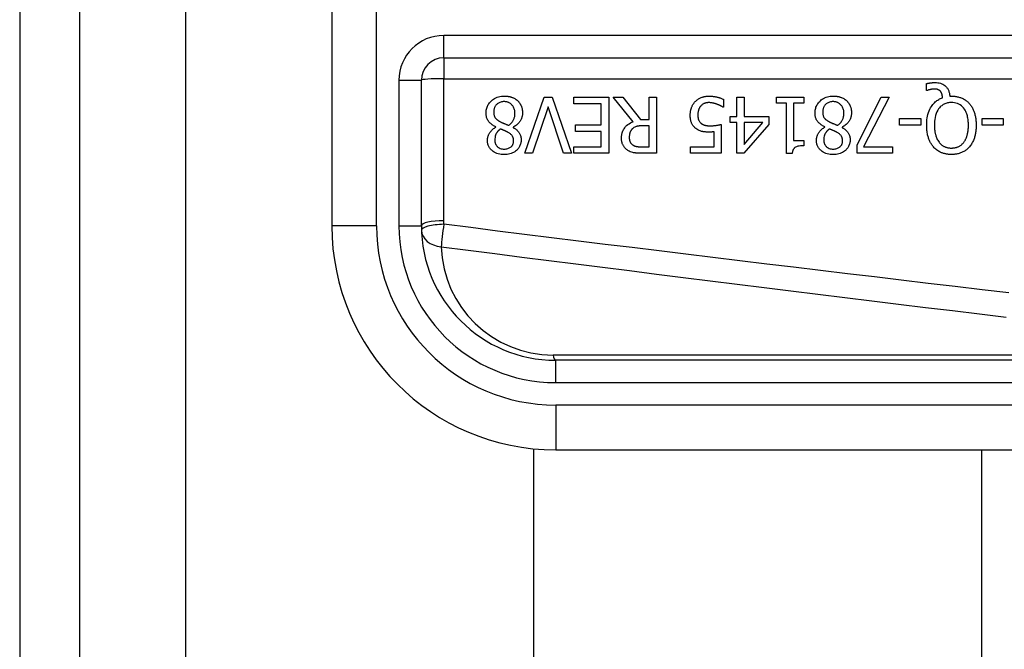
# Model space of a CAD drawing. Header units: inches. Extents: x 2.8 to 89.6, y 4.6 to 48.7.
# Tile 35 of 75: x 2.802 to 3.668, y 29.961 to 30.514. Entities that reach past the tile are written whole.
import ezdxf

# ---------------------------------------------------------------- set-up
doc = ezdxf.new("R2010")
doc.units = ezdxf.units.IN
doc.header["$MEASUREMENT"] = 0
doc.layers.add('Visible Edges(ANSI)', color=7, linetype='Continuous', lineweight=25)
doc.layers.add('Visible Tangent Edges(ANSI)', color=7, linetype='Continuous', lineweight=25)

msp = doc.modelspace()

# ---------------------------------------------------------------- linework, layer by layer
at = {"layer": 'Visible Edges(ANSI)'}
for p, q in [((2.80211, 34.62389), (2.80211, 11.11289)), ((2.85511, 11.11289), (2.85511, 34.62389)), ((3.0765, 30.7069), (3.0765, 30.33288)), ((3.17493, 30.48053), (3.82691, 30.48053)), ((3.15524, 30.33288), (3.15524, 30.46084)), ((3.59937, 30.45195), (3.59937, 30.4579)), ((3.24635, 30.39664), (3.2633, 30.44585)), ((3.2633, 30.44585), (3.27036, 30.44585)), ((3.27036, 30.44585), (3.28731, 30.39664)), ((3.28922, 30.44003), (3.28922, 30.44585)), ((3.28922, 30.44585), (3.32001, 30.44585)), ((3.32001, 30.44585), (3.32001, 30.39664)), ((3.34143, 30.42444), (3.32392, 30.44585)), ((3.32392, 30.44585), (3.33241, 30.44585)), ((3.33241, 30.44585), (3.34797, 30.42627)), ((3.35546, 30.44585), (3.36201, 30.44585)), ((3.35546, 30.42627), (3.35546, 30.44585)), ((3.36201, 30.44585), (3.36201, 30.39664)), ((3.43259, 30.44585), (3.43893, 30.44585)), ((3.43259, 30.42894), (3.43259, 30.44585)), ((3.43893, 30.44585), (3.43893, 30.42894)), ((3.46745, 30.44083), (3.46745, 30.44585)), ((3.46745, 30.44585), (3.49146, 30.44585)), ((3.49146, 30.44585), (3.49146, 30.44083)), ((3.53828, 30.40402), (3.55957, 30.44585)), ((3.56659, 30.44585), (3.5441, 30.40242)), ((3.55957, 30.44585), (3.56659, 30.44585)), ((3.60025, 30.45195), (3.59937, 30.45195)), ((3.61979, 30.44689), (3.62131, 30.44689)), ((3.26665, 30.43752), (3.25301, 30.39664)), ((3.28029, 30.39664), (3.26665, 30.43752)), ((3.31347, 30.44003), (3.28922, 30.44003)), ((3.31347, 30.42176), (3.31347, 30.44003)), ((3.42095, 30.43712), (3.42047, 30.43712)), ((3.42095, 30.4441), (3.42095, 30.43712)), ((3.47618, 30.44083), (3.46745, 30.44083)), ((3.47618, 30.39648), (3.47618, 30.44083)), ((3.48252, 30.44083), (3.48252, 30.40785)), ((3.49146, 30.44083), (3.48252, 30.44083)), ((3.42673, 30.42364), (3.42673, 30.42894)), ((3.42673, 30.42894), (3.43259, 30.42894)), ((3.43893, 30.42894), (3.46067, 30.42894)), ((3.46067, 30.42894), (3.46067, 30.422)), ((3.22087, 30.41965), (3.22087, 30.41985)), ((3.23586, 30.41957), (3.23586, 30.41937)), ((3.29086, 30.41594), (3.29086, 30.42176)), ((3.29086, 30.42176), (3.31347, 30.42176)), ((3.34797, 30.42627), (3.35546, 30.42627)), ((3.35546, 30.42081), (3.34972, 30.42081)), ((3.35546, 30.4023), (3.35546, 30.42081)), ((3.41891, 30.422), (3.41891, 30.39664)), ((3.43259, 30.42364), (3.42673, 30.42364)), ((3.43259, 30.39664), (3.43259, 30.42364)), ((3.46067, 30.422), (3.43866, 30.39664)), ((3.43893, 30.42364), (3.43893, 30.40442)), ((3.43893, 30.40442), (3.45549, 30.42364)), ((3.45549, 30.42364), (3.43893, 30.42364)), ((3.51008, 30.41965), (3.51008, 30.41985)), ((3.52508, 30.41957), (3.52508, 30.41937)), ((3.57573, 30.42133), (3.57573, 30.42731)), ((3.57573, 30.42731), (3.59435, 30.42731)), ((3.59435, 30.42133), (3.57573, 30.42133)), ((3.59435, 30.42731), (3.59435, 30.42133)), ((3.64819, 30.42133), (3.64819, 30.42731)), ((3.64819, 30.42731), (3.66681, 30.42731)), ((3.66681, 30.42133), (3.64819, 30.42133)), ((3.66681, 30.42731), (3.66681, 30.42133)), ((3.31347, 30.41594), (3.29086, 30.41594)), ((3.31347, 30.40246), (3.31347, 30.41594)), ((3.41257, 30.40242), (3.41257, 30.41554)), ((3.28922, 30.40246), (3.31347, 30.40246)), ((3.28922, 30.39664), (3.28922, 30.40246)), ((3.34896, 30.4023), (3.35546, 30.4023)), ((3.39192, 30.39664), (3.39192, 30.40242)), ((3.39192, 30.40242), (3.41257, 30.40242)), ((3.48252, 30.40785), (3.49146, 30.40785)), ((3.49146, 30.40785), (3.49146, 30.40334)), ((3.53828, 30.39664), (3.53828, 30.40402)), ((3.5441, 30.40242), (3.5695, 30.40242)), ((3.5695, 30.40242), (3.5695, 30.39664)), ((3.25301, 30.39664), (3.24635, 30.39664)), ((3.28731, 30.39664), (3.28029, 30.39664)), ((3.32001, 30.39664), (3.28922, 30.39664)), ((3.36201, 30.39664), (3.34932, 30.39664)), ((3.41891, 30.39664), (3.39192, 30.39664)), ((3.43866, 30.39664), (3.43259, 30.39664)), ((3.48129, 30.39648), (3.47618, 30.39648)), ((3.5695, 30.39664), (3.53828, 30.39664)), ((3.92241, 30.21477), (3.27335, 30.21477)), ((3.25412, 15.5998), (3.25412, 30.13697)), ((3.27335, 30.13603), (3.92241, 30.13603)), ((3.64782, 30.13603), (3.64782, 15.60075))]:
    msp.add_line(p, q, dxfattribs=at)
at = {"layer": 'Visible Edges(ANSI)', "flags": 128}
for points in [[(3.59937, 30.4579), (3.59977, 30.45799), (3.60017, 30.45808), (3.60055, 30.45816), (3.60093, 30.45823), (3.6013, 30.4583), (3.60166, 30.45836), (3.60201, 30.45842), (3.60234, 30.45847), (3.60267, 30.45852), (3.60297, 30.45856), (3.60327, 30.45859), (3.60356, 30.45862), (3.60384, 30.45865), (3.60413, 30.45868), (3.60442, 30.45871), (3.60471, 30.45873), (3.605, 30.45875), (3.60529, 30.45877), (3.60558, 30.45878), (3.60587, 30.45879), (3.60616, 30.4588), (3.60645, 30.45881), (3.60674, 30.45881), (3.60703, 30.45881)], [(3.60703, 30.45881), (3.6082, 30.45878), (3.60936, 30.45867), (3.61051, 30.45847), (3.61163, 30.45818), (3.61273, 30.45779), (3.61373, 30.45732), (3.6146, 30.45681), (3.61534, 30.45629), (3.61596, 30.45578), (3.61647, 30.4553), (3.61692, 30.45481), (3.61734, 30.45431), (3.61772, 30.45378), (3.61806, 30.45322), (3.61838, 30.45265), (3.61866, 30.45205), (3.61891, 30.45143), (3.61912, 30.45081), (3.6193, 30.45017), (3.61945, 30.44952), (3.61958, 30.44887), (3.61967, 30.44821), (3.61975, 30.44755), (3.61979, 30.44689)], [(3.21213, 30.43213), (3.21216, 30.433), (3.21222, 30.43385), (3.21234, 30.4347), (3.2125, 30.43554), (3.21272, 30.43637), (3.21299, 30.43719), (3.21331, 30.43799), (3.21368, 30.43877), (3.2141, 30.43952), (3.21457, 30.44024), (3.21508, 30.44093), (3.21563, 30.44159), (3.21623, 30.44222), (3.2169, 30.44286), (3.21767, 30.44352), (3.21854, 30.44417), (3.21952, 30.44479), (3.22061, 30.44536), (3.2218, 30.44587), (3.22303, 30.44628), (3.22429, 30.44659), (3.22557, 30.44681), (3.22686, 30.44693), (3.22817, 30.44697)], [(3.22817, 30.44697), (3.22861, 30.44696), (3.22905, 30.44695), (3.22948, 30.44693), (3.22992, 30.4469), (3.23036, 30.44687), (3.23079, 30.44682), (3.23123, 30.44676), (3.23166, 30.4467), (3.23209, 30.44662), (3.23252, 30.44654), (3.23294, 30.44644), (3.23337, 30.44633), (3.23379, 30.44622), (3.23421, 30.44609), (3.23463, 30.44595), (3.23505, 30.4458), (3.23555, 30.4456), (3.23611, 30.44535), (3.23674, 30.44505), (3.2374, 30.44468), (3.23809, 30.44425), (3.23874, 30.44379), (3.23937, 30.44328), (3.23997, 30.44274)], [(3.39598, 30.44206), (3.3965, 30.44259), (3.39704, 30.44309), (3.39761, 30.44355), (3.3982, 30.44399), (3.39881, 30.44439), (3.39945, 30.44477), (3.4001, 30.44511), (3.40076, 30.44543), (3.40139, 30.44569), (3.40199, 30.44592), (3.40255, 30.4461), (3.40307, 30.44625), (3.40355, 30.44638), (3.40397, 30.44647), (3.40438, 30.44656), (3.40478, 30.44663), (3.40519, 30.44669), (3.4056, 30.44675), (3.40601, 30.44679), (3.40642, 30.44683), (3.40683, 30.44685), (3.40724, 30.44687), (3.40765, 30.44689), (3.40807, 30.44689)], [(3.40807, 30.44689), (3.40859, 30.44688), (3.40911, 30.44687), (3.40964, 30.44685), (3.41016, 30.44682), (3.41068, 30.44678), (3.41119, 30.44673), (3.41171, 30.44668), (3.41223, 30.44661), (3.41274, 30.44654), (3.41326, 30.44646), (3.41377, 30.44637), (3.41429, 30.44627), (3.4148, 30.44616), (3.41531, 30.44604), (3.41584, 30.44591), (3.41639, 30.44577), (3.41694, 30.44562), (3.41751, 30.44545), (3.41808, 30.44526), (3.41865, 30.44506), (3.41923, 30.44485), (3.41981, 30.44462), (3.42038, 30.44437), (3.42095, 30.4441)], [(3.50135, 30.43213), (3.50137, 30.433), (3.50144, 30.43385), (3.50155, 30.4347), (3.50172, 30.43554), (3.50193, 30.43637), (3.5022, 30.43719), (3.50252, 30.43799), (3.5029, 30.43877), (3.50332, 30.43952), (3.50378, 30.44024), (3.50429, 30.44093), (3.50484, 30.44159), (3.50544, 30.44222), (3.50611, 30.44286), (3.50688, 30.44352), (3.50776, 30.44417), (3.50874, 30.44479), (3.50982, 30.44536), (3.51101, 30.44587), (3.51224, 30.44628), (3.5135, 30.44659), (3.51478, 30.44681), (3.51608, 30.44693), (3.51738, 30.44697)], [(3.51738, 30.44697), (3.51782, 30.44696), (3.51826, 30.44695), (3.5187, 30.44693), (3.51914, 30.4469), (3.51957, 30.44687), (3.52001, 30.44682), (3.52044, 30.44676), (3.52087, 30.4467), (3.5213, 30.44662), (3.52173, 30.44654), (3.52216, 30.44644), (3.52258, 30.44633), (3.523, 30.44622), (3.52342, 30.44609), (3.52384, 30.44595), (3.52426, 30.4458), (3.52476, 30.4456), (3.52533, 30.44535), (3.52595, 30.44505), (3.52662, 30.44468), (3.5273, 30.44425), (3.52796, 30.44379), (3.52859, 30.44328), (3.52918, 30.44274)], [(3.59953, 30.42129), (3.59956, 30.42289), (3.59965, 30.4245), (3.59979, 30.42611), (3.60001, 30.42771), (3.60031, 30.4293), (3.60068, 30.43087), (3.60114, 30.43241), (3.60169, 30.43391), (3.60231, 30.43531), (3.60296, 30.43657), (3.60365, 30.43771), (3.60434, 30.43872), (3.60504, 30.43962), (3.60572, 30.44041), (3.60638, 30.4411), (3.60705, 30.44175), (3.60776, 30.44236), (3.6085, 30.44293), (3.60928, 30.44346), (3.61008, 30.44395), (3.6109, 30.4444), (3.61174, 30.44481), (3.61261, 30.44517), (3.61349, 30.44549)], [(3.60595, 30.45311), (3.60579, 30.45311), (3.60562, 30.4531), (3.60545, 30.4531), (3.60527, 30.45308), (3.6051, 30.45307), (3.60493, 30.45305), (3.60475, 30.45304), (3.60458, 30.45301), (3.60441, 30.45299), (3.60423, 30.45296), (3.60406, 30.45294), (3.60389, 30.45291), (3.60372, 30.45288), (3.60355, 30.45284), (3.60338, 30.45281), (3.60321, 30.45277), (3.60304, 30.45274), (3.60288, 30.4527), (3.60266, 30.45265), (3.60228, 30.45256), (3.6018, 30.45244), (3.60126, 30.45229), (3.60073, 30.45212), (3.60025, 30.45195)], [(3.61162, 30.45112), (3.61146, 30.45129), (3.6113, 30.45145), (3.61113, 30.4516), (3.61096, 30.45175), (3.61078, 30.45189), (3.6106, 30.45203), (3.61041, 30.45215), (3.61021, 30.45227), (3.61001, 30.45238), (3.60981, 30.45248), (3.60959, 30.45257), (3.60937, 30.45266), (3.60914, 30.45274), (3.60889, 30.45281), (3.60864, 30.45287), (3.60836, 30.45292), (3.60807, 30.45297), (3.60777, 30.45301), (3.60747, 30.45305), (3.60716, 30.45307), (3.60686, 30.45309), (3.60655, 30.4531), (3.60625, 30.45311), (3.60595, 30.45311)], [(3.61349, 30.44549), (3.61347, 30.4457), (3.61345, 30.4459), (3.61343, 30.44611), (3.6134, 30.44632), (3.61337, 30.44652), (3.61334, 30.44673), (3.61331, 30.44693), (3.61327, 30.44714), (3.61323, 30.44734), (3.61319, 30.44754), (3.61314, 30.44775), (3.6131, 30.44795), (3.61305, 30.44815), (3.61299, 30.44835), (3.61293, 30.44855), (3.61287, 30.44875), (3.6128, 30.44896), (3.61271, 30.44922), (3.61259, 30.44951), (3.61245, 30.44983), (3.61228, 30.45017), (3.61208, 30.4505), (3.61186, 30.45082), (3.61162, 30.45112)], [(3.62131, 30.44689), (3.62205, 30.44688), (3.62279, 30.44685), (3.62353, 30.4468), (3.62427, 30.44673), (3.625, 30.44664), (3.62573, 30.44652), (3.62645, 30.44639), (3.62717, 30.44622), (3.62788, 30.44604), (3.62859, 30.44583), (3.62929, 30.44559), (3.62998, 30.44533), (3.63067, 30.44503), (3.63134, 30.44472), (3.632, 30.44438), (3.63265, 30.44401), (3.63328, 30.44361), (3.63389, 30.44319), (3.63449, 30.44275), (3.63507, 30.44228), (3.63563, 30.44179), (3.63616, 30.44128), (3.63668, 30.44074), (3.63718, 30.44019)], [(3.22809, 30.44206), (3.2273, 30.44204), (3.22653, 30.44197), (3.22576, 30.44184), (3.22501, 30.44166), (3.22427, 30.44141), (3.22357, 30.4411), (3.22294, 30.44076), (3.22239, 30.44039), (3.22191, 30.44001), (3.22148, 30.43963), (3.22111, 30.43924), (3.22076, 30.43883), (3.22045, 30.4384), (3.22017, 30.43795), (3.21991, 30.43748), (3.21969, 30.43699), (3.21949, 30.43649), (3.21933, 30.43597), (3.2192, 30.43545), (3.21909, 30.43492), (3.21901, 30.43439), (3.21896, 30.43385), (3.21892, 30.43331), (3.21891, 30.43277)], [(3.23754, 30.43177), (3.23752, 30.43256), (3.23745, 30.43334), (3.23733, 30.43412), (3.23717, 30.43488), (3.23694, 30.43563), (3.23666, 30.43637), (3.23633, 30.43706), (3.23597, 30.43769), (3.23558, 30.43826), (3.23518, 30.43877), (3.23477, 30.43923), (3.23436, 30.43964), (3.23393, 30.44003), (3.23348, 30.44038), (3.23301, 30.4407), (3.23252, 30.44099), (3.232, 30.44125), (3.23147, 30.44147), (3.23092, 30.44166), (3.23037, 30.44181), (3.22981, 30.44192), (3.22924, 30.442), (3.22867, 30.44205), (3.22809, 30.44206)], [(3.23997, 30.44274), (3.24027, 30.44245), (3.24055, 30.44215), (3.24082, 30.44184), (3.24109, 30.44153), (3.24134, 30.44121), (3.24158, 30.44088), (3.24181, 30.44054), (3.24203, 30.4402), (3.24225, 30.43985), (3.24245, 30.43949), (3.24263, 30.43912), (3.24281, 30.43875), (3.24298, 30.43837), (3.24315, 30.43796), (3.24332, 30.43752), (3.24348, 30.43703), (3.24364, 30.43651), (3.24378, 30.43594), (3.24391, 30.43534), (3.24401, 30.43473), (3.2441, 30.43411), (3.24415, 30.4335), (3.24419, 30.43288), (3.2442, 30.43225)], [(3.39164, 30.43022), (3.39164, 30.43071), (3.39166, 30.4312), (3.39169, 30.43168), (3.39173, 30.43217), (3.39178, 30.43265), (3.39184, 30.43313), (3.39192, 30.43361), (3.392, 30.43409), (3.3921, 30.43456), (3.39222, 30.43503), (3.39235, 30.4355), (3.39249, 30.43597), (3.39264, 30.43643), (3.39281, 30.43689), (3.393, 30.43737), (3.39321, 30.43786), (3.39345, 30.43836), (3.39371, 30.43888), (3.39401, 30.4394), (3.39433, 30.43993), (3.39469, 30.44047), (3.39508, 30.441), (3.39551, 30.44153), (3.39598, 30.44206)], [(3.40085, 30.4382), (3.40068, 30.43799), (3.40052, 30.43778), (3.40036, 30.43756), (3.40021, 30.43734), (3.40007, 30.43712), (3.39993, 30.43689), (3.3998, 30.43666), (3.39967, 30.43643), (3.39955, 30.43619), (3.39944, 30.43595), (3.39933, 30.43571), (3.39923, 30.43547), (3.39913, 30.43522), (3.39904, 30.43496), (3.39895, 30.4347), (3.39886, 30.4344), (3.39877, 30.43406), (3.39868, 30.43366), (3.39859, 30.43322), (3.39851, 30.43272), (3.39844, 30.43217), (3.39838, 30.43156), (3.39835, 30.4309), (3.39834, 30.43018)], [(3.40795, 30.44119), (3.40771, 30.44118), (3.40747, 30.44118), (3.40723, 30.44116), (3.40699, 30.44114), (3.40675, 30.44112), (3.40651, 30.44109), (3.40628, 30.44106), (3.40604, 30.44102), (3.40581, 30.44097), (3.40558, 30.44092), (3.40535, 30.44087), (3.40512, 30.44081), (3.40489, 30.44074), (3.40466, 30.44067), (3.40443, 30.4406), (3.4042, 30.44051), (3.40397, 30.44042), (3.40364, 30.44029), (3.40324, 30.44009), (3.40277, 30.43983), (3.40226, 30.43949), (3.40176, 30.43909), (3.40129, 30.43866), (3.40085, 30.4382)], [(3.41517, 30.43975), (3.41496, 30.43982), (3.41476, 30.43989), (3.41456, 30.43996), (3.41435, 30.44003), (3.41414, 30.44009), (3.41394, 30.44016), (3.41373, 30.44022), (3.41352, 30.44029), (3.41331, 30.44035), (3.4131, 30.44041), (3.41289, 30.44047), (3.41268, 30.44053), (3.41247, 30.44059), (3.41226, 30.44064), (3.41205, 30.4407), (3.41184, 30.44075), (3.41164, 30.4408), (3.4114, 30.44085), (3.41106, 30.44092), (3.41064, 30.44099), (3.41011, 30.44107), (3.40949, 30.44113), (3.40877, 30.44117), (3.40795, 30.44119)], [(3.42047, 30.43712), (3.42036, 30.4372), (3.42025, 30.43728), (3.42012, 30.43736), (3.41998, 30.43745), (3.41983, 30.43755), (3.41968, 30.43764), (3.41951, 30.43774), (3.41933, 30.43784), (3.41915, 30.43795), (3.41895, 30.43806), (3.41875, 30.43817), (3.41853, 30.43828), (3.4183, 30.4384), (3.41807, 30.43851), (3.41782, 30.43863), (3.41757, 30.43875), (3.4173, 30.43887), (3.41703, 30.439), (3.41674, 30.43912), (3.41645, 30.43925), (3.41614, 30.43937), (3.41583, 30.4395), (3.4155, 30.43962), (3.41517, 30.43975)], [(3.5173, 30.44206), (3.51652, 30.44204), (3.51574, 30.44197), (3.51497, 30.44184), (3.51422, 30.44166), (3.51348, 30.44141), (3.51278, 30.4411), (3.51216, 30.44076), (3.51161, 30.44039), (3.51112, 30.44001), (3.5107, 30.43963), (3.51032, 30.43924), (3.50998, 30.43883), (3.50966, 30.4384), (3.50938, 30.43795), (3.50913, 30.43748), (3.5089, 30.43699), (3.50871, 30.43649), (3.50854, 30.43597), (3.50841, 30.43545), (3.5083, 30.43492), (3.50822, 30.43439), (3.50817, 30.43385), (3.50814, 30.43331), (3.50813, 30.43277)], [(3.52675, 30.43177), (3.52673, 30.43256), (3.52666, 30.43334), (3.52655, 30.43412), (3.52638, 30.43488), (3.52616, 30.43563), (3.52587, 30.43637), (3.52555, 30.43706), (3.52518, 30.43769), (3.5248, 30.43826), (3.5244, 30.43877), (3.52399, 30.43923), (3.52357, 30.43964), (3.52314, 30.44003), (3.52269, 30.44038), (3.52222, 30.4407), (3.52173, 30.44099), (3.52122, 30.44125), (3.52068, 30.44147), (3.52014, 30.44166), (3.51958, 30.44181), (3.51902, 30.44192), (3.51845, 30.442), (3.51788, 30.44205), (3.5173, 30.44206)], [(3.52918, 30.44274), (3.52948, 30.44245), (3.52976, 30.44215), (3.53004, 30.44184), (3.5303, 30.44153), (3.53055, 30.44121), (3.5308, 30.44088), (3.53103, 30.44054), (3.53125, 30.4402), (3.53146, 30.43985), (3.53166, 30.43949), (3.53185, 30.43912), (3.53203, 30.43875), (3.5322, 30.43837), (3.53236, 30.43796), (3.53253, 30.43752), (3.53269, 30.43703), (3.53285, 30.43651), (3.53299, 30.43594), (3.53312, 30.43534), (3.53323, 30.43473), (3.53331, 30.43411), (3.53337, 30.4335), (3.5334, 30.43288), (3.53341, 30.43225)], [(3.62127, 30.44131), (3.62043, 30.44129), (3.61959, 30.44122), (3.61876, 30.44112), (3.61794, 30.44096), (3.61714, 30.44076), (3.61634, 30.44051), (3.61556, 30.4402), (3.6148, 30.43985), (3.61408, 30.43944), (3.61338, 30.43899), (3.61272, 30.4385), (3.61208, 30.43796), (3.61147, 30.43736), (3.61078, 30.43662), (3.61005, 30.43567), (3.60929, 30.43451), (3.60855, 30.4331), (3.60789, 30.43151), (3.60737, 30.42986), (3.60697, 30.42818), (3.60669, 30.42647), (3.60649, 30.42475), (3.60639, 30.42301), (3.60635, 30.42129)], [(3.63622, 30.42129), (3.63621, 30.4223), (3.63618, 30.42333), (3.63611, 30.42436), (3.63602, 30.42539), (3.6359, 30.42642), (3.63574, 30.42744), (3.63554, 30.42846), (3.63531, 30.42946), (3.63503, 30.43045), (3.63471, 30.43141), (3.63434, 30.43239), (3.63387, 30.4334), (3.63332, 30.43443), (3.63266, 30.43546), (3.63188, 30.43649), (3.63098, 30.43747), (3.62999, 30.43837), (3.62892, 30.43916), (3.62778, 30.43983), (3.62655, 30.44038), (3.62527, 30.4408), (3.62396, 30.44109), (3.62262, 30.44125), (3.62127, 30.44131)], [(3.63718, 30.44019), (3.63768, 30.43959), (3.63814, 30.43898), (3.63859, 30.43835), (3.63901, 30.43771), (3.6394, 30.43705), (3.63977, 30.43637), (3.64012, 30.43569), (3.64045, 30.43499), (3.64075, 30.43428), (3.64103, 30.43356), (3.6413, 30.43282), (3.64155, 30.43207), (3.64178, 30.4313), (3.64199, 30.4305), (3.64218, 30.42968), (3.64236, 30.42885), (3.64252, 30.42798), (3.64265, 30.4271), (3.64277, 30.42619), (3.64287, 30.42526), (3.64294, 30.42431), (3.643, 30.42333), (3.64303, 30.42232), (3.64304, 30.42129)], [(3.22087, 30.41985), (3.22017, 30.42018), (3.21949, 30.42054), (3.21881, 30.42092), (3.21815, 30.42133), (3.2175, 30.42176), (3.21688, 30.42222), (3.21628, 30.42271), (3.21571, 30.42322), (3.21516, 30.42376), (3.21467, 30.42432), (3.21424, 30.42486), (3.21386, 30.42541), (3.21354, 30.42595), (3.21326, 30.42649), (3.21303, 30.42703), (3.21283, 30.42758), (3.21265, 30.42813), (3.21251, 30.42869), (3.21239, 30.42925), (3.21229, 30.42982), (3.21222, 30.4304), (3.21217, 30.43098), (3.21214, 30.43155), (3.21213, 30.43213)], [(3.21891, 30.43277), (3.21892, 30.43224), (3.21895, 30.43171), (3.21901, 30.43117), (3.21909, 30.43064), (3.2192, 30.43012), (3.21934, 30.42961), (3.21951, 30.42911), (3.21971, 30.42865), (3.21992, 30.42825), (3.22016, 30.42788), (3.2204, 30.42755), (3.22065, 30.42725), (3.22092, 30.42697), (3.22119, 30.4267), (3.22149, 30.42644), (3.22181, 30.42618), (3.22213, 30.42593), (3.22247, 30.42568), (3.22283, 30.42544), (3.22319, 30.4252), (3.22356, 30.42497), (3.22393, 30.42475), (3.22431, 30.42453), (3.2247, 30.42432)], [(3.23191, 30.42125), (3.23227, 30.42149), (3.23262, 30.42174), (3.23296, 30.422), (3.23328, 30.42228), (3.2336, 30.42256), (3.23391, 30.42285), (3.23421, 30.42315), (3.2345, 30.42346), (3.23478, 30.42379), (3.23504, 30.42412), (3.2353, 30.42446), (3.23554, 30.42482), (3.23579, 30.4252), (3.23604, 30.42563), (3.23628, 30.4261), (3.23652, 30.42661), (3.23675, 30.42717), (3.23696, 30.42778), (3.23714, 30.42843), (3.23729, 30.42909), (3.2374, 30.42975), (3.23748, 30.43042), (3.23752, 30.4311), (3.23754, 30.43177)], [(3.2442, 30.43225), (3.24419, 30.43172), (3.24416, 30.43118), (3.24411, 30.43065), (3.24404, 30.43013), (3.24395, 30.42961), (3.24384, 30.42909), (3.24371, 30.42858), (3.24356, 30.42807), (3.24338, 30.42756), (3.24319, 30.42706), (3.24296, 30.42656), (3.2427, 30.42602), (3.2424, 30.42546), (3.24204, 30.42488), (3.24164, 30.42428), (3.24117, 30.42368), (3.24065, 30.42307), (3.24006, 30.42247), (3.23943, 30.42189), (3.23877, 30.42135), (3.23808, 30.42086), (3.23736, 30.42039), (3.23662, 30.41997), (3.23586, 30.41957)], [(3.3967, 30.41833), (3.3962, 30.41873), (3.39572, 30.41915), (3.39527, 30.4196), (3.39484, 30.42006), (3.39444, 30.42055), (3.39406, 30.42105), (3.39371, 30.42158), (3.39338, 30.42213), (3.39309, 30.42268), (3.39284, 30.42321), (3.39263, 30.42374), (3.39244, 30.42425), (3.39229, 30.42476), (3.39216, 30.42525), (3.39205, 30.42574), (3.39196, 30.42622), (3.39188, 30.42672), (3.39181, 30.42722), (3.39175, 30.42772), (3.39171, 30.42822), (3.39168, 30.42872), (3.39165, 30.42922), (3.39164, 30.42972), (3.39164, 30.43022)], [(3.39834, 30.43018), (3.39834, 30.4299), (3.39834, 30.42963), (3.39836, 30.42935), (3.39837, 30.42908), (3.39839, 30.4288), (3.39842, 30.42853), (3.39845, 30.42826), (3.39848, 30.428), (3.39852, 30.42773), (3.39857, 30.42747), (3.39863, 30.42722), (3.39869, 30.42696), (3.39876, 30.42672), (3.39883, 30.42647), (3.39891, 30.42623), (3.399, 30.426), (3.3991, 30.42576), (3.39925, 30.42545), (3.39944, 30.42508), (3.39969, 30.42468), (3.4, 30.42425), (3.40035, 30.42383), (3.40072, 30.42344), (3.40113, 30.42308)], [(3.51008, 30.41985), (3.50939, 30.42018), (3.5087, 30.42054), (3.50802, 30.42092), (3.50736, 30.42133), (3.50672, 30.42176), (3.50609, 30.42222), (3.50549, 30.42271), (3.50492, 30.42322), (3.50438, 30.42376), (3.50388, 30.42432), (3.50345, 30.42486), (3.50308, 30.42541), (3.50276, 30.42595), (3.50248, 30.42649), (3.50224, 30.42703), (3.50204, 30.42758), (3.50187, 30.42813), (3.50172, 30.42869), (3.5016, 30.42925), (3.50151, 30.42982), (3.50143, 30.4304), (3.50139, 30.43098), (3.50136, 30.43155), (3.50135, 30.43213)], [(3.50813, 30.43277), (3.50814, 30.43224), (3.50817, 30.43171), (3.50822, 30.43117), (3.5083, 30.43064), (3.50841, 30.43012), (3.50855, 30.42961), (3.50872, 30.42911), (3.50892, 30.42865), (3.50914, 30.42825), (3.50937, 30.42788), (3.50961, 30.42755), (3.50987, 30.42725), (3.51013, 30.42697), (3.51041, 30.4267), (3.51071, 30.42644), (3.51102, 30.42618), (3.51135, 30.42593), (3.51169, 30.42568), (3.51204, 30.42544), (3.5124, 30.4252), (3.51277, 30.42497), (3.51315, 30.42475), (3.51353, 30.42453), (3.51391, 30.42432)], [(3.52113, 30.42125), (3.52148, 30.42149), (3.52183, 30.42174), (3.52217, 30.422), (3.5225, 30.42228), (3.52282, 30.42256), (3.52313, 30.42285), (3.52342, 30.42315), (3.52371, 30.42346), (3.52399, 30.42379), (3.52426, 30.42412), (3.52451, 30.42446), (3.52476, 30.42482), (3.525, 30.4252), (3.52525, 30.42563), (3.5255, 30.4261), (3.52574, 30.42661), (3.52596, 30.42717), (3.52617, 30.42778), (3.52635, 30.42843), (3.5265, 30.42909), (3.52661, 30.42975), (3.52669, 30.43042), (3.52674, 30.4311), (3.52675, 30.43177)], [(3.53341, 30.43225), (3.5334, 30.43172), (3.53337, 30.43118), (3.53332, 30.43065), (3.53325, 30.43013), (3.53316, 30.42961), (3.53305, 30.42909), (3.53292, 30.42858), (3.53277, 30.42807), (3.5326, 30.42756), (3.5324, 30.42706), (3.53218, 30.42656), (3.53192, 30.42602), (3.53161, 30.42546), (3.53126, 30.42488), (3.53085, 30.42428), (3.53039, 30.42368), (3.52986, 30.42307), (3.52928, 30.42247), (3.52865, 30.42189), (3.52798, 30.42135), (3.52729, 30.42086), (3.52658, 30.42039), (3.52584, 30.41997), (3.52508, 30.41957)], [(3.21337, 30.40805), (3.21338, 30.4085), (3.21341, 30.40895), (3.21345, 30.40939), (3.21351, 30.40984), (3.21359, 30.41028), (3.21369, 30.41071), (3.2138, 30.41115), (3.21393, 30.41158), (3.21407, 30.412), (3.21423, 30.41243), (3.21442, 30.41287), (3.21464, 30.41336), (3.21491, 30.41389), (3.21522, 30.41445), (3.21558, 30.41504), (3.216, 30.41563), (3.21648, 30.41623), (3.21701, 30.41683), (3.21758, 30.41739), (3.21818, 30.41792), (3.21881, 30.4184), (3.21947, 30.41885), (3.22016, 30.41927), (3.22087, 30.41965)], [(3.2247, 30.42432), (3.22485, 30.42423), (3.22501, 30.42414), (3.22518, 30.42406), (3.22535, 30.42397), (3.22552, 30.42389), (3.22571, 30.4238), (3.2259, 30.42371), (3.22611, 30.42362), (3.22633, 30.42352), (3.22656, 30.42342), (3.2268, 30.42332), (3.22707, 30.42321), (3.22735, 30.42309), (3.22764, 30.42297), (3.22796, 30.42284), (3.2283, 30.42271), (3.22866, 30.42256), (3.22904, 30.42241), (3.22945, 30.42224), (3.22989, 30.42207), (3.23035, 30.42188), (3.23084, 30.42168), (3.23136, 30.42147), (3.23191, 30.42125)], [(3.33122, 30.41), (3.33122, 30.41049), (3.33124, 30.41098), (3.33127, 30.41147), (3.33131, 30.41196), (3.33137, 30.41244), (3.33144, 30.41292), (3.33152, 30.4134), (3.33162, 30.41388), (3.33174, 30.41436), (3.33187, 30.41483), (3.33201, 30.41529), (3.33218, 30.41575), (3.33236, 30.41621), (3.3326, 30.41677), (3.33295, 30.41745), (3.33343, 30.41825), (3.33405, 30.41913), (3.33482, 30.42007), (3.33575, 30.42101), (3.33676, 30.42187), (3.33785, 30.42265), (3.33899, 30.42333), (3.34019, 30.42393), (3.34143, 30.42444)], [(3.34972, 30.42081), (3.34944, 30.42081), (3.34915, 30.4208), (3.34886, 30.4208), (3.34858, 30.42079), (3.34829, 30.42077), (3.348, 30.42076), (3.34771, 30.42074), (3.34743, 30.42072), (3.34714, 30.42069), (3.34685, 30.42066), (3.34657, 30.42063), (3.34628, 30.4206), (3.34599, 30.42056), (3.34571, 30.42051), (3.34543, 30.42047), (3.34515, 30.42041), (3.34487, 30.42036), (3.34458, 30.4203), (3.34417, 30.42019), (3.34359, 30.42001), (3.3429, 30.41972), (3.34216, 30.41932), (3.34147, 30.41882), (3.34083, 30.41825)], [(3.40113, 30.42308), (3.40138, 30.42287), (3.40164, 30.42267), (3.40191, 30.42248), (3.40218, 30.42231), (3.40247, 30.42214), (3.40276, 30.42199), (3.40305, 30.42185), (3.40336, 30.42172), (3.40367, 30.42161), (3.40399, 30.4215), (3.40432, 30.4214), (3.40466, 30.42131), (3.40501, 30.42122), (3.40536, 30.42115), (3.40573, 30.42108), (3.4061, 30.42102), (3.40647, 30.42097), (3.40685, 30.42093), (3.40724, 30.42089), (3.40762, 30.42086), (3.40801, 30.42084), (3.4084, 30.42082), (3.40879, 30.42081), (3.40918, 30.42081)], [(3.40918, 30.42081), (3.40962, 30.42081), (3.41006, 30.42082), (3.4105, 30.42083), (3.41094, 30.42085), (3.41138, 30.42088), (3.41182, 30.42091), (3.41226, 30.42094), (3.4127, 30.42098), (3.41314, 30.42103), (3.41358, 30.42108), (3.41403, 30.42114), (3.41448, 30.4212), (3.41492, 30.42127), (3.41537, 30.42134), (3.4158, 30.42141), (3.41622, 30.42148), (3.41664, 30.42155), (3.41703, 30.42163), (3.41741, 30.4217), (3.41776, 30.42177), (3.41809, 30.42183), (3.4184, 30.42189), (3.41867, 30.42195), (3.41891, 30.422)], [(3.50258, 30.40805), (3.50259, 30.4085), (3.50262, 30.40895), (3.50266, 30.40939), (3.50273, 30.40984), (3.50281, 30.41028), (3.5029, 30.41071), (3.50301, 30.41115), (3.50314, 30.41158), (3.50329, 30.412), (3.50345, 30.41243), (3.50363, 30.41287), (3.50385, 30.41336), (3.50412, 30.41389), (3.50443, 30.41445), (3.5048, 30.41504), (3.50522, 30.41563), (3.50569, 30.41623), (3.50622, 30.41683), (3.50679, 30.41739), (3.5074, 30.41792), (3.50803, 30.4184), (3.50869, 30.41885), (3.50937, 30.41927), (3.51008, 30.41965)], [(3.51391, 30.42432), (3.51407, 30.42423), (3.51423, 30.42414), (3.51439, 30.42406), (3.51456, 30.42397), (3.51474, 30.42389), (3.51492, 30.4238), (3.51512, 30.42371), (3.51532, 30.42362), (3.51554, 30.42352), (3.51577, 30.42342), (3.51602, 30.42332), (3.51628, 30.42321), (3.51656, 30.42309), (3.51686, 30.42297), (3.51718, 30.42284), (3.51751, 30.42271), (3.51787, 30.42256), (3.51826, 30.42241), (3.51867, 30.42224), (3.5191, 30.42207), (3.51957, 30.42188), (3.52006, 30.42168), (3.52058, 30.42147), (3.52113, 30.42125)], [(3.60544, 30.4023), (3.60497, 30.40286), (3.60454, 30.40343), (3.60412, 30.40401), (3.60372, 30.40461), (3.60335, 30.40523), (3.603, 30.40585), (3.60266, 30.40649), (3.60235, 30.40713), (3.60205, 30.40779), (3.60177, 30.40845), (3.60151, 30.40913), (3.60126, 30.40983), (3.60102, 30.41056), (3.60079, 30.41133), (3.60058, 30.41214), (3.60038, 30.41298), (3.60019, 30.41387), (3.60003, 30.41479), (3.59988, 30.41576), (3.59976, 30.41677), (3.59967, 30.41783), (3.59959, 30.41893), (3.59955, 30.42009), (3.59953, 30.42129)], [(3.60635, 30.42129), (3.60636, 30.42074), (3.60637, 30.42018), (3.60638, 30.41963), (3.60641, 30.41907), (3.60644, 30.41852), (3.60649, 30.41796), (3.60654, 30.41741), (3.6066, 30.41685), (3.60666, 30.4163), (3.60674, 30.41575), (3.60683, 30.4152), (3.60693, 30.41466), (3.60704, 30.41411), (3.60716, 30.41357), (3.60729, 30.41304), (3.60744, 30.41251), (3.60762, 30.41191), (3.60784, 30.41124), (3.60811, 30.4105), (3.60843, 30.40971), (3.60882, 30.40889), (3.60927, 30.40805), (3.60979, 30.4072), (3.61038, 30.40637)], [(3.6322, 30.40637), (3.6325, 30.40677), (3.63278, 30.40719), (3.63305, 30.40761), (3.63331, 30.40804), (3.63356, 30.40848), (3.63378, 30.40893), (3.634, 30.40938), (3.63421, 30.40984), (3.6344, 30.4103), (3.63458, 30.41077), (3.63474, 30.41125), (3.63491, 30.41174), (3.63507, 30.41227), (3.63523, 30.41284), (3.63538, 30.41346), (3.63554, 30.41412), (3.63568, 30.41483), (3.63581, 30.41559), (3.63592, 30.41641), (3.63603, 30.41727), (3.63611, 30.41819), (3.63617, 30.41917), (3.63621, 30.4202), (3.63622, 30.42129)], [(3.64304, 30.42129), (3.64304, 30.42049), (3.64302, 30.41969), (3.64298, 30.41888), (3.64293, 30.41808), (3.64287, 30.41727), (3.64279, 30.41647), (3.64269, 30.41567), (3.64257, 30.41487), (3.64244, 30.41408), (3.64228, 30.41329), (3.64211, 30.4125), (3.64191, 30.41173), (3.64169, 30.41096), (3.64145, 30.4102), (3.64119, 30.40943), (3.64089, 30.40864), (3.64055, 30.40785), (3.64019, 30.40705), (3.63978, 30.40624), (3.63934, 30.40544), (3.63886, 30.40464), (3.63833, 30.40385), (3.63776, 30.40307), (3.63714, 30.4023)], [(3.22474, 30.41798), (3.22451, 30.4178), (3.22428, 30.41762), (3.22406, 30.41744), (3.22384, 30.41725), (3.22362, 30.41706), (3.22341, 30.41686), (3.22319, 30.41666), (3.22299, 30.41646), (3.22278, 30.41625), (3.22258, 30.41603), (3.22239, 30.41582), (3.2222, 30.4156), (3.22202, 30.41537), (3.22184, 30.41514), (3.22168, 30.41491), (3.22151, 30.41467), (3.22136, 30.41443), (3.22115, 30.41405), (3.22086, 30.41347), (3.22054, 30.41267), (3.22024, 30.41166), (3.22001, 30.4105), (3.21987, 30.40932), (3.21983, 30.40813)], [(3.23168, 30.41491), (3.23154, 30.41498), (3.23138, 30.41507), (3.2312, 30.41516), (3.231, 30.41527), (3.23078, 30.41538), (3.23055, 30.4155), (3.2303, 30.41563), (3.23004, 30.41576), (3.22976, 30.41589), (3.22947, 30.41603), (3.22917, 30.41617), (3.22886, 30.41632), (3.22855, 30.41646), (3.22822, 30.41661), (3.22788, 30.41676), (3.22754, 30.4169), (3.2272, 30.41705), (3.22685, 30.41719), (3.2265, 30.41734), (3.22615, 30.41747), (3.22579, 30.41761), (3.22544, 30.41774), (3.22509, 30.41786), (3.22474, 30.41798)], [(3.23638, 30.40773), (3.23638, 30.40799), (3.23637, 30.40825), (3.23635, 30.40851), (3.23632, 30.40877), (3.23629, 30.40903), (3.23625, 30.40929), (3.2362, 30.40954), (3.23614, 30.4098), (3.23607, 30.41005), (3.23599, 30.4103), (3.2359, 30.41054), (3.2358, 30.41079), (3.23567, 30.41107), (3.2355, 30.41138), (3.2353, 30.41171), (3.23504, 30.41208), (3.23474, 30.41246), (3.23437, 30.41287), (3.23397, 30.41326), (3.23354, 30.41363), (3.23309, 30.41398), (3.23263, 30.41431), (3.23216, 30.41462), (3.23168, 30.41491)], [(3.23586, 30.41937), (3.23628, 30.41913), (3.23669, 30.41887), (3.2371, 30.41861), (3.2375, 30.41833), (3.2379, 30.41805), (3.23829, 30.41775), (3.23868, 30.41745), (3.23905, 30.41714), (3.23941, 30.41681), (3.23977, 30.41648), (3.24011, 30.41613), (3.24043, 30.41578), (3.24075, 30.41541), (3.24104, 30.41503), (3.24134, 30.4146), (3.24164, 30.41412), (3.24194, 30.41358), (3.24221, 30.41296), (3.24246, 30.41227), (3.24266, 30.41153), (3.24282, 30.41078), (3.24292, 30.41002), (3.24298, 30.40925), (3.243, 30.40848)], [(3.34083, 30.41825), (3.3406, 30.41803), (3.34039, 30.41781), (3.34018, 30.41757), (3.33999, 30.41733), (3.3398, 30.41708), (3.33963, 30.41683), (3.33946, 30.41657), (3.33931, 30.4163), (3.33916, 30.41602), (3.33902, 30.41574), (3.33889, 30.41545), (3.33877, 30.41515), (3.33866, 30.41483), (3.33855, 30.41449), (3.33846, 30.41414), (3.33837, 30.41377), (3.33829, 30.41338), (3.33822, 30.41297), (3.33816, 30.41257), (3.33811, 30.41216), (3.33808, 30.41175), (3.33806, 30.41134), (3.33804, 30.41093), (3.33804, 30.41052)], [(3.40811, 30.41526), (3.40775, 30.41527), (3.40739, 30.41527), (3.40702, 30.41528), (3.40666, 30.41529), (3.40629, 30.4153), (3.40592, 30.41532), (3.40554, 30.41534), (3.40517, 30.41537), (3.4048, 30.4154), (3.40443, 30.41544), (3.40405, 30.41548), (3.40369, 30.41552), (3.40332, 30.41558), (3.40295, 30.41563), (3.40259, 30.4157), (3.40224, 30.41577), (3.40189, 30.41584), (3.40151, 30.41593), (3.40097, 30.41608), (3.40025, 30.41633), (3.39939, 30.41669), (3.39845, 30.41717), (3.39756, 30.41772), (3.3967, 30.41833)], [(3.41257, 30.41554), (3.41242, 30.41552), (3.41226, 30.4155), (3.4121, 30.41548), (3.41195, 30.41547), (3.41179, 30.41545), (3.41163, 30.41543), (3.41147, 30.41542), (3.41132, 30.4154), (3.41116, 30.41539), (3.411, 30.41537), (3.41084, 30.41536), (3.41068, 30.41535), (3.41053, 30.41534), (3.41036, 30.41533), (3.41019, 30.41532), (3.40999, 30.41531), (3.40979, 30.4153), (3.40957, 30.41529), (3.40934, 30.41529), (3.40911, 30.41528), (3.40886, 30.41527), (3.40861, 30.41527), (3.40836, 30.41526), (3.40811, 30.41526)], [(3.51395, 30.41798), (3.51372, 30.4178), (3.5135, 30.41762), (3.51328, 30.41744), (3.51305, 30.41725), (3.51284, 30.41706), (3.51262, 30.41686), (3.51241, 30.41666), (3.5122, 30.41646), (3.512, 30.41625), (3.5118, 30.41603), (3.5116, 30.41582), (3.51141, 30.4156), (3.51123, 30.41537), (3.51106, 30.41514), (3.51089, 30.41491), (3.51073, 30.41467), (3.51057, 30.41443), (3.51036, 30.41405), (3.51007, 30.41347), (3.50976, 30.41267), (3.50946, 30.41166), (3.50922, 30.4105), (3.50909, 30.40932), (3.50904, 30.40813)], [(3.52089, 30.41491), (3.52075, 30.41498), (3.52059, 30.41507), (3.52041, 30.41516), (3.52021, 30.41527), (3.52, 30.41538), (3.51976, 30.4155), (3.51951, 30.41563), (3.51925, 30.41576), (3.51898, 30.41589), (3.51869, 30.41603), (3.51839, 30.41617), (3.51808, 30.41632), (3.51776, 30.41646), (3.51743, 30.41661), (3.5171, 30.41676), (3.51676, 30.4169), (3.51641, 30.41705), (3.51606, 30.41719), (3.51571, 30.41734), (3.51536, 30.41747), (3.51501, 30.41761), (3.51465, 30.41774), (3.5143, 30.41786), (3.51395, 30.41798)], [(3.5256, 30.40773), (3.52559, 30.40799), (3.52558, 30.40825), (3.52556, 30.40851), (3.52554, 30.40877), (3.5255, 30.40903), (3.52546, 30.40929), (3.52541, 30.40954), (3.52535, 30.4098), (3.52528, 30.41005), (3.5252, 30.4103), (3.52511, 30.41054), (3.52501, 30.41079), (3.52488, 30.41107), (3.52472, 30.41138), (3.52451, 30.41171), (3.52426, 30.41208), (3.52395, 30.41246), (3.52358, 30.41287), (3.52318, 30.41326), (3.52275, 30.41363), (3.52231, 30.41398), (3.52185, 30.41431), (3.52137, 30.41462), (3.52089, 30.41491)], [(3.52508, 30.41937), (3.52549, 30.41913), (3.5259, 30.41887), (3.52631, 30.41861), (3.52671, 30.41833), (3.52711, 30.41805), (3.5275, 30.41775), (3.52789, 30.41745), (3.52826, 30.41714), (3.52863, 30.41681), (3.52898, 30.41648), (3.52932, 30.41613), (3.52965, 30.41578), (3.52996, 30.41541), (3.53026, 30.41503), (3.53056, 30.4146), (3.53086, 30.41412), (3.53115, 30.41358), (3.53142, 30.41296), (3.53167, 30.41227), (3.53188, 30.41153), (3.53203, 30.41078), (3.53214, 30.41002), (3.5322, 30.40925), (3.53222, 30.40848)], [(3.22817, 30.39552), (3.22683, 30.39556), (3.22551, 30.39567), (3.22419, 30.39587), (3.2229, 30.39617), (3.22163, 30.39657), (3.22044, 30.39707), (3.2194, 30.39762), (3.21851, 30.39818), (3.21775, 30.39875), (3.21713, 30.39929), (3.21661, 30.39979), (3.21614, 30.40031), (3.2157, 30.40085), (3.21529, 30.40141), (3.21492, 30.402), (3.21459, 30.40261), (3.21429, 30.40324), (3.21404, 30.4039), (3.21383, 30.40457), (3.21366, 30.40525), (3.21353, 30.40594), (3.21344, 30.40664), (3.21339, 30.40734), (3.21337, 30.40805)], [(3.21983, 30.40813), (3.21984, 30.40773), (3.21986, 30.40734), (3.21991, 30.40695), (3.21997, 30.40656), (3.22004, 30.40618), (3.22014, 30.4058), (3.22026, 30.40543), (3.2204, 30.40506), (3.22056, 30.40469), (3.22073, 30.40434), (3.22093, 30.40401), (3.22114, 30.40368), (3.22137, 30.40336), (3.22162, 30.40306), (3.22189, 30.40277), (3.22218, 30.40247), (3.22259, 30.40211), (3.22312, 30.40172), (3.22379, 30.40133), (3.22461, 30.40097), (3.22548, 30.4007), (3.22638, 30.40052), (3.22729, 30.40042), (3.22821, 30.40039)], [(3.243, 30.40848), (3.24298, 30.40774), (3.24292, 30.407), (3.24282, 30.40627), (3.24268, 30.40554), (3.24249, 30.40483), (3.24225, 30.40412), (3.24197, 30.40343), (3.24164, 30.40276), (3.24127, 30.40212), (3.24087, 30.4015), (3.24042, 30.40091), (3.23994, 30.40034), (3.23942, 30.3998), (3.23882, 30.39923), (3.23811, 30.39865), (3.2373, 30.39806), (3.23638, 30.39749), (3.23534, 30.39696), (3.2342, 30.3965), (3.23304, 30.39613), (3.23184, 30.39586), (3.23062, 30.39567), (3.2294, 30.39556), (3.22817, 30.39552)], [(3.22821, 30.40039), (3.22897, 30.40041), (3.22973, 30.40048), (3.23048, 30.40061), (3.23121, 30.4008), (3.23193, 30.40105), (3.23259, 30.40135), (3.23317, 30.40168), (3.23365, 30.40201), (3.23406, 30.40234), (3.23439, 30.40264), (3.23468, 30.40293), (3.23494, 30.40324), (3.23518, 30.40355), (3.23539, 30.40389), (3.23559, 30.40423), (3.23577, 30.40459), (3.23592, 30.40497), (3.23605, 30.40535), (3.23615, 30.40573), (3.23624, 30.40613), (3.2363, 30.40652), (3.23635, 30.40692), (3.23637, 30.40732), (3.23638, 30.40773)], [(3.3368, 30.39923), (3.33627, 30.3996), (3.33575, 30.39998), (3.33526, 30.40039), (3.33479, 30.40083), (3.33435, 30.40128), (3.33393, 30.40176), (3.33353, 30.40227), (3.33316, 30.4028), (3.33283, 30.40332), (3.33255, 30.40383), (3.33231, 30.40432), (3.33211, 30.40479), (3.33193, 30.40524), (3.33179, 30.40568), (3.33167, 30.40611), (3.33157, 30.40653), (3.33148, 30.40696), (3.33141, 30.40739), (3.33135, 30.40782), (3.3313, 30.40825), (3.33126, 30.40869), (3.33124, 30.40913), (3.33122, 30.40956), (3.33122, 30.41)], [(3.33804, 30.41052), (3.33804, 30.41025), (3.33805, 30.40997), (3.33807, 30.4097), (3.33809, 30.40943), (3.33812, 30.40916), (3.33816, 30.40889), (3.3382, 30.40862), (3.33825, 30.40836), (3.33831, 30.40809), (3.33838, 30.40783), (3.33846, 30.40757), (3.33855, 30.40731), (3.33865, 30.40706), (3.33875, 30.4068), (3.33888, 30.40653), (3.33903, 30.40625), (3.3392, 30.40595), (3.33941, 30.40565), (3.33965, 30.40533), (3.33991, 30.40503), (3.3402, 30.40474), (3.3405, 30.40447), (3.34082, 30.40421), (3.34115, 30.40398)], [(3.34115, 30.40398), (3.34145, 30.40379), (3.34175, 30.40362), (3.34206, 30.40346), (3.34238, 30.40331), (3.3427, 30.40318), (3.34302, 30.40306), (3.34336, 30.40295), (3.34369, 30.40285), (3.34403, 30.40276), (3.34438, 30.40269), (3.34473, 30.40262), (3.34509, 30.40256), (3.34545, 30.40251), (3.34581, 30.40246), (3.34617, 30.40242), (3.34653, 30.40239), (3.34688, 30.40237), (3.34722, 30.40235), (3.34755, 30.40233), (3.34787, 30.40232), (3.34817, 30.40231), (3.34846, 30.40231), (3.34872, 30.4023), (3.34896, 30.4023)], [(3.49146, 30.40334), (3.49008, 30.40331), (3.48872, 30.40322), (3.4874, 30.40304), (3.48616, 30.40278), (3.48504, 30.40241), (3.48421, 30.40203), (3.48367, 30.40168), (3.48335, 30.40144), (3.4831, 30.4012), (3.48287, 30.40095), (3.48265, 30.40069), (3.48246, 30.40041), (3.48228, 30.40012), (3.48212, 30.39981), (3.48197, 30.3995), (3.48184, 30.39918), (3.48173, 30.39885), (3.48163, 30.39852), (3.48155, 30.39819), (3.48147, 30.39785), (3.48141, 30.39751), (3.48136, 30.39717), (3.48132, 30.39682), (3.48129, 30.39648)], [(3.51738, 30.39552), (3.51605, 30.39556), (3.51472, 30.39567), (3.51341, 30.39587), (3.51211, 30.39617), (3.51085, 30.39657), (3.50965, 30.39707), (3.50861, 30.39762), (3.50772, 30.39818), (3.50697, 30.39875), (3.50634, 30.39929), (3.50583, 30.39979), (3.50535, 30.40031), (3.50491, 30.40085), (3.50451, 30.40141), (3.50414, 30.402), (3.5038, 30.40261), (3.50351, 30.40324), (3.50325, 30.4039), (3.50304, 30.40457), (3.50287, 30.40525), (3.50274, 30.40594), (3.50265, 30.40664), (3.5026, 30.40734), (3.50258, 30.40805)], [(3.50904, 30.40813), (3.50905, 30.40773), (3.50908, 30.40734), (3.50912, 30.40695), (3.50918, 30.40656), (3.50926, 30.40618), (3.50936, 30.4058), (3.50947, 30.40543), (3.50961, 30.40506), (3.50977, 30.40469), (3.50995, 30.40434), (3.51014, 30.40401), (3.51036, 30.40368), (3.51059, 30.40336), (3.51083, 30.40306), (3.5111, 30.40277), (3.5114, 30.40247), (3.5118, 30.40211), (3.51234, 30.40172), (3.51301, 30.40133), (3.51382, 30.40097), (3.51469, 30.4007), (3.51559, 30.40052), (3.5165, 30.40042), (3.51742, 30.40039)], [(3.53222, 30.40848), (3.5322, 30.40774), (3.53214, 30.407), (3.53204, 30.40627), (3.53189, 30.40554), (3.5317, 30.40483), (3.53147, 30.40412), (3.53118, 30.40343), (3.53086, 30.40276), (3.53049, 30.40212), (3.53008, 30.4015), (3.52963, 30.40091), (3.52915, 30.40034), (3.52863, 30.3998), (3.52803, 30.39923), (3.52733, 30.39865), (3.52651, 30.39806), (3.52559, 30.39749), (3.52455, 30.39696), (3.52342, 30.3965), (3.52225, 30.39613), (3.52105, 30.39586), (3.51984, 30.39567), (3.51861, 30.39556), (3.51738, 30.39552)], [(3.51742, 30.40039), (3.51818, 30.40041), (3.51894, 30.40048), (3.51969, 30.40061), (3.52043, 30.4008), (3.52114, 30.40105), (3.52181, 30.40135), (3.52238, 30.40168), (3.52287, 30.40201), (3.52328, 30.40234), (3.52361, 30.40264), (3.52389, 30.40293), (3.52415, 30.40324), (3.52439, 30.40355), (3.52461, 30.40389), (3.5248, 30.40423), (3.52498, 30.40459), (3.52513, 30.40497), (3.52526, 30.40535), (3.52537, 30.40573), (3.52545, 30.40613), (3.52552, 30.40652), (3.52556, 30.40692), (3.52559, 30.40732), (3.5256, 30.40773)], [(3.62131, 30.3956), (3.62067, 30.39561), (3.62004, 30.39563), (3.6194, 30.39567), (3.61877, 30.39572), (3.61815, 30.39579), (3.61752, 30.39587), (3.6169, 30.39597), (3.61628, 30.39609), (3.61567, 30.39623), (3.61506, 30.39638), (3.61445, 30.39655), (3.61385, 30.39675), (3.61325, 30.39696), (3.61266, 30.39719), (3.61204, 30.39745), (3.61137, 30.39777), (3.61064, 30.39815), (3.60988, 30.39858), (3.60909, 30.39908), (3.6083, 30.39965), (3.60753, 30.40026), (3.6068, 30.4009), (3.6061, 30.40158), (3.60544, 30.4023)], [(3.61038, 30.40637), (3.61071, 30.40596), (3.61104, 30.40557), (3.61139, 30.40519), (3.61176, 30.40483), (3.61213, 30.40448), (3.61253, 30.40414), (3.61293, 30.40383), (3.61335, 30.40353), (3.61379, 30.40324), (3.61424, 30.40298), (3.6147, 30.40273), (3.61517, 30.4025), (3.61565, 30.4023), (3.61614, 30.40211), (3.61663, 30.40194), (3.61713, 30.40179), (3.61764, 30.40167), (3.61815, 30.40156), (3.61867, 30.40146), (3.61918, 30.40139), (3.6197, 30.40134), (3.62022, 30.4013), (3.62075, 30.40127), (3.62127, 30.40127)], [(3.62127, 30.40127), (3.62171, 30.40127), (3.62215, 30.40129), (3.62259, 30.40131), (3.62303, 30.40135), (3.62347, 30.4014), (3.62391, 30.40145), (3.62435, 30.40153), (3.62478, 30.40161), (3.62521, 30.40171), (3.62563, 30.40182), (3.62605, 30.40195), (3.62647, 30.40209), (3.62688, 30.40224), (3.6273, 30.40242), (3.62775, 30.40263), (3.62823, 30.40288), (3.62873, 30.40317), (3.62925, 30.40352), (3.62979, 30.40392), (3.63032, 30.40436), (3.63083, 30.40483), (3.63131, 30.40532), (3.63176, 30.40583), (3.6322, 30.40637)], [(3.63714, 30.4023), (3.63665, 30.40175), (3.63614, 30.40123), (3.63561, 30.40072), (3.63506, 30.40024), (3.6345, 30.39978), (3.63392, 30.39935), (3.63332, 30.39893), (3.6327, 30.39854), (3.63206, 30.39817), (3.63141, 30.39783), (3.63074, 30.39751), (3.63006, 30.39721), (3.62937, 30.39695), (3.62867, 30.3967), (3.62796, 30.39649), (3.62724, 30.39629), (3.62651, 30.39612), (3.62577, 30.39598), (3.62504, 30.39586), (3.62429, 30.39577), (3.62355, 30.39569), (3.6228, 30.39564), (3.62206, 30.39561), (3.62131, 30.3956)], [(3.34932, 30.39664), (3.34895, 30.39664), (3.34856, 30.39664), (3.34818, 30.39665), (3.34779, 30.39666), (3.34739, 30.39667), (3.34699, 30.39668), (3.3466, 30.39669), (3.3462, 30.39671), (3.3458, 30.39673), (3.3454, 30.39676), (3.345, 30.39679), (3.3446, 30.39682), (3.3442, 30.39685), (3.34381, 30.39689), (3.34342, 30.39694), (3.34303, 30.39698), (3.34265, 30.39704), (3.34228, 30.39709), (3.34179, 30.39718), (3.34103, 30.39735), (3.34006, 30.39764), (3.33895, 30.39807), (3.33785, 30.39861), (3.3368, 30.39923)]]:
    msp.add_lwpolyline(points, dxfattribs=at)
at = {"layer": 'Visible Edges(ANSI)'}
for centre, radius, start, end in [((3.17493, 30.46084), 0.01969, 90, 180), ((3.27335, 30.33288), 0.19685, 180, 270), ((3.27335, 30.33288), 0.11811, 180, 270)]:
    msp.add_arc(centre, radius, start, end, dxfattribs=at)
at = {"layer": 'Visible Tangent Edges(ANSI)'}
for p, q in [((2.94811, 11.11289), (2.94811, 34.62389)), ((3.11587, 30.33288), (3.11587, 30.7069)), ((3.17493, 30.48053), (3.17493, 30.50021)), ((3.82691, 30.50021), (3.17493, 30.50021)), ((3.17493, 30.48053), (3.17493, 30.46223)), ((3.13556, 30.46084), (3.15524, 30.46084)), ((3.13556, 30.46084), (3.13556, 30.33288)), ((3.17493, 30.33738), (3.17493, 30.46223)), ((3.17493, 30.46223), (3.82691, 30.46223)), ((3.11587, 30.33288), (3.0765, 30.33288)), ((3.13556, 30.33288), (3.15524, 30.33288)), ((3.82017, 30.21936), (3.27103, 30.21936)), ((3.27335, 30.19508), (3.27335, 30.21477)), ((3.27335, 30.19508), (3.92241, 30.19508)), ((3.92241, 30.1754), (3.27335, 30.1754)), ((3.27335, 30.1754), (3.27335, 30.13603))]:
    msp.add_line(p, q, dxfattribs=at)
at = {"layer": 'Visible Tangent Edges(ANSI)', "flags": 128}
for points in [[(3.17498, 30.33426), (3.17497, 30.33439), (3.17497, 30.33452), (3.17497, 30.33465), (3.17496, 30.33478), (3.17496, 30.33491), (3.17496, 30.33504), (3.17495, 30.33517), (3.17495, 30.3353), (3.17495, 30.33543), (3.17494, 30.33556), (3.17494, 30.33569), (3.17494, 30.33582), (3.17494, 30.33595), (3.17493, 30.33608), (3.17493, 30.33621), (3.17493, 30.33634), (3.17493, 30.33647), (3.17493, 30.3366), (3.17493, 30.33673), (3.17493, 30.33686), (3.17493, 30.33699), (3.17493, 30.33712), (3.17493, 30.33725), (3.17493, 30.33738)], [(3.67188, 30.27392), (3.64821, 30.27671), (3.62454, 30.2795), (3.60087, 30.28231), (3.57721, 30.28512), (3.55354, 30.28794), (3.52988, 30.29077), (3.50621, 30.29361), (3.48255, 30.29646), (3.45888, 30.29932), (3.43522, 30.30218), (3.41156, 30.30505), (3.3879, 30.30794), (3.36424, 30.31083), (3.34058, 30.31372), (3.31692, 30.31663), (3.29326, 30.31955), (3.2696, 30.32247), (3.24594, 30.32541), (3.22229, 30.32835), (3.19863, 30.3313), (3.17498, 30.33426)], [(3.17266, 30.31458), (3.19631, 30.31155), (3.21997, 30.30852), (3.24362, 30.3055), (3.26728, 30.30249), (3.29094, 30.29949), (3.31459, 30.2965), (3.33825, 30.29351), (3.36191, 30.29054), (3.38557, 30.28757), (3.40924, 30.28461), (3.4329, 30.28166), (3.45656, 30.27872), (3.48022, 30.27579), (3.50389, 30.27286), (3.52755, 30.26995), (3.55122, 30.26704), (3.57488, 30.26414), (3.59855, 30.26125), (3.62222, 30.25837), (3.64589, 30.25549), (3.66955, 30.25263)]]:
    msp.add_lwpolyline(points, dxfattribs=at)
at = {"layer": 'Visible Tangent Edges(ANSI)'}
for centre, radius, start, end in [((3.17493, 30.46084), 0.03937, 90, 180), ((3.27335, 30.33288), 0.15748, 180, 270), ((3.27335, 30.33288), 0.1378, 180, 270), ((3.27103, 30.31779), 0.09843, 181.86625, 270)]:
    msp.add_arc(centre, radius, start, end, dxfattribs=at)
for centre, major_axis, ratio, start_param, end_param in [((3.17493, 30.46084), (-0.01969, 0), 0.07065, 4.712389, 6.283185), ((3.17493, 30.33288), (-0.01969, 0), 0.228742, 4.712389, 6.283185), ((3.17498, 30.32967), (-0.01967, -0.00064), 0.232745, 4.704805, 6.283185), ((3.17498, 30.32967), (0.00251, 0.01952), 0.030516, 1.33773, 2.458093), ((3.17498, 30.32967), (-0.01967, -0.00064), 0.770235, 0, 1.427427), ((3.27335, 30.23445), (0, -0.01969), 0.183721, 5.58589, 6.283185)]:
    msp.add_ellipse(centre, major_axis=major_axis, ratio=ratio, start_param=start_param, end_param=end_param, dxfattribs=at)

doc.saveas('drawing.dxf')
